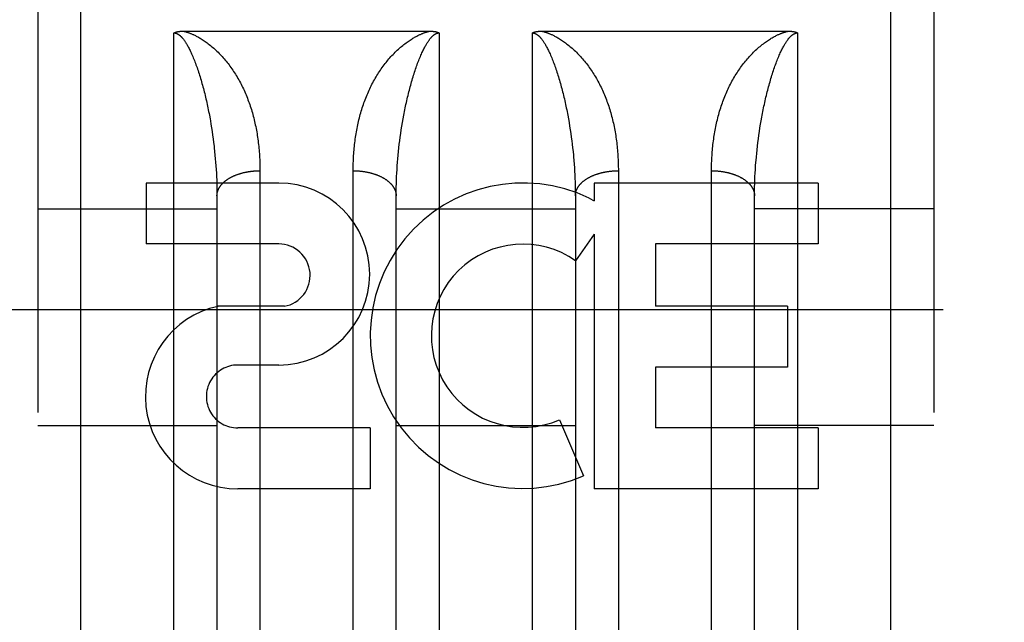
# Model space of a CAD drawing. Header units: inches. Extents: x 0 to 220, y 0 to 142.
# Tile 20 of 76: x 72.472 to 73.158, y 35.623 to 36.044. Entities that reach past the tile are written whole.
import ezdxf

# ---------------------------------------------------------------- set-up
doc = ezdxf.new("R2010")
doc.units = ezdxf.units.IN
doc.header["$LTSCALE"] = 12.090517
doc.header["$MEASUREMENT"] = 0
doc.linetypes.add('HIDDEN', pattern=[0.2, 0.1, -0.1])
doc.layers.add('DEFAULT_2', color=8, linetype='HIDDEN')
doc.layers.add('RIGHT_DOOR_ASSEMBLY', color=7, linetype='CONTINUOUS')

msp = doc.modelspace()

# ---------------------------------------------------------------- linework, layer by layer
at = {"layer": 'DEFAULT_2', "color": 8, "linetype": 'HIDDEN'}
msp.add_line((97.29664, 35.84117), (70.69264, 35.84117), dxfattribs=at)
at = {"layer": 'RIGHT_DOOR_ASSEMBLY', "color": 8, "linetype": 'HIDDEN'}
for p, q in [((72.51414, 35.22367), (72.51414, 37.00867)), ((73.07914, 35.22367), (73.07914, 37.00867)), ((72.48414, 36.97867), (72.48414, 35.25368)), ((73.10914, 36.97867), (73.10914, 35.25367)), ((72.57914, 35.22367), (72.57914, 36.03446)), ((72.58552, 36.03567), (72.75755, 36.03567)), ((72.76414, 36.03446), (72.76414, 35.22367)), ((72.82914, 35.22367), (72.82914, 36.03446)), ((72.83552, 36.03567), (73.00755, 36.03567)), ((73.01414, 36.03446), (73.01414, 35.22367)), ((72.85384, 35.97703), (72.85431, 35.9745)), ((72.60453, 35.97323), (72.60497, 35.97069)), ((72.60497, 35.97069), (72.60538, 35.96815)), ((72.73811, 35.96942), (72.73854, 35.97196)), ((72.73854, 35.97196), (72.73898, 35.9745)), ((72.85431, 35.9745), (72.85475, 35.97196)), ((72.85475, 35.97196), (72.85517, 35.96942)), ((72.98791, 35.96815), (72.98832, 35.97069)), ((72.98832, 35.97069), (72.98876, 35.97323)), ((72.60538, 35.96815), (72.60577, 35.96561)), ((72.60577, 35.96561), (72.60614, 35.96308)), ((72.60614, 35.96308), (72.60648, 35.96054)), ((72.73698, 35.96181), (72.73733, 35.96434)), ((72.73733, 35.96434), (72.73771, 35.96688)), ((72.73771, 35.96688), (72.73811, 35.96942)), ((72.85517, 35.96942), (72.85558, 35.96688)), ((72.85558, 35.96688), (72.85595, 35.96434)), ((72.85595, 35.96434), (72.85631, 35.96181)), ((72.98681, 35.96054), (72.98715, 35.96308)), ((72.98715, 35.96308), (72.98752, 35.96561)), ((72.98752, 35.96561), (72.98791, 35.96815)), ((72.60648, 35.96054), (72.60681, 35.95801)), ((72.73604, 35.95422), (72.73633, 35.95674)), ((72.73633, 35.95674), (72.73664, 35.95927)), ((72.73664, 35.95927), (72.73698, 35.96181)), ((72.85631, 35.96181), (72.85665, 35.95927)), ((72.85665, 35.95927), (72.85696, 35.95674)), ((72.85696, 35.95674), (72.85725, 35.95422)), ((72.98618, 35.95548), (72.98648, 35.95801)), ((72.98648, 35.95801), (72.98681, 35.96054)), ((72.60725, 35.95422), (72.60752, 35.9517)), ((72.60752, 35.9517), (72.60777, 35.94918)), ((72.73551, 35.94918), (72.73576, 35.9517)), ((72.73576, 35.9517), (72.73604, 35.95422)), ((72.85725, 35.95422), (72.85752, 35.9517)), ((72.9854, 35.94792), (72.98564, 35.95044)), ((72.98564, 35.95044), (72.9859, 35.95296)), ((72.9859, 35.95296), (72.98618, 35.95548)), ((72.60777, 35.94918), (72.608, 35.94667)), ((72.608, 35.94667), (72.60821, 35.94417)), ((72.60821, 35.94417), (72.6084, 35.94167)), ((72.73489, 35.94167), (72.73508, 35.94417)), ((72.73508, 35.94417), (72.73529, 35.94667)), ((72.73529, 35.94667), (72.73551, 35.94918)), ((72.85789, 35.94792), (72.85811, 35.94542)), ((72.85811, 35.94542), (72.85831, 35.94292)), ((72.85831, 35.94292), (72.85848, 35.94042)), ((72.98518, 35.94542), (72.9854, 35.94792)), ((72.6084, 35.94167), (72.60856, 35.93918)), ((72.60856, 35.93918), (72.60871, 35.9367)), ((72.60871, 35.9367), (72.60883, 35.93423)), ((72.63914, 35.93965), (72.63914, 35.59443)), ((72.70415, 35.59317), (72.70414, 35.93832)), ((72.73446, 35.93423), (72.73458, 35.9367)), ((72.73458, 35.9367), (72.73473, 35.93918)), ((72.73473, 35.93918), (72.73489, 35.94167)), ((72.85848, 35.94042), (72.85864, 35.93794)), ((72.85864, 35.93794), (72.85877, 35.93546)), ((72.88914, 35.93965), (72.88914, 35.59443)), ((72.95415, 35.59317), (72.95414, 35.93832)), ((72.98446, 35.93423), (72.98458, 35.9367)), ((72.98458, 35.9367), (72.98473, 35.93918)), ((72.98473, 35.93918), (72.98489, 35.94167)), ((72.65221, 35.92967), (72.55979, 35.92967)), ((72.55979, 35.92967), (72.55979, 35.88723)), ((72.60883, 35.93423), (72.60894, 35.93176)), ((72.60894, 35.93176), (72.60902, 35.92931)), ((72.60902, 35.92931), (72.60908, 35.92687)), ((72.73421, 35.92687), (72.73427, 35.92931)), ((72.73427, 35.92931), (72.73435, 35.93176)), ((72.73435, 35.93176), (72.73446, 35.93423)), ((72.85877, 35.93546), (72.85889, 35.93299)), ((72.85889, 35.93299), (72.85898, 35.93054)), ((72.85898, 35.93054), (72.85905, 35.92809)), ((73.02849, 35.92967), (72.87236, 35.92967)), ((72.87236, 35.92967), (72.87236, 35.91739)), ((72.98421, 35.92687), (72.98427, 35.92931)), ((72.98427, 35.92931), (72.98435, 35.93176)), ((72.98435, 35.93176), (72.98446, 35.93423)), ((73.02849, 35.92967), (73.02849, 35.88723)), ((72.60908, 35.92687), (72.60912, 35.92444)), ((72.60912, 35.92444), (72.60914, 35.92202)), ((72.60914, 35.92202), (72.60914, 35.61481)), ((72.73414, 35.61481), (72.73415, 35.92202)), ((72.73415, 35.92202), (72.73417, 35.92444)), ((72.73417, 35.92444), (72.73421, 35.92687)), ((72.85905, 35.92809), (72.8591, 35.92565)), ((72.85914, 35.92202), (72.85914, 35.61481)), ((72.98414, 35.61481), (72.98415, 35.92202)), ((72.98415, 35.92202), (72.98417, 35.92444)), ((72.98417, 35.92444), (72.98421, 35.92687)), ((72.86885, 35.91916), (72.87236, 35.91739)), ((72.48414, 35.91167), (72.60914, 35.91167)), ((72.73414, 35.91167), (72.85914, 35.91167)), ((73.10914, 35.91167), (72.98414, 35.91167)), ((72.87236, 35.89404), (72.85935, 35.87549)), ((72.87236, 35.89404), (72.87236, 35.71645)), ((72.65221, 35.88723), (72.55979, 35.88723)), ((73.02849, 35.88723), (72.91497, 35.88723)), ((72.91497, 35.88723), (72.91497, 35.84376)), ((72.65614, 35.84372), (72.60986, 35.84372)), ((73.00718, 35.84376), (72.91497, 35.84376)), ((73.00718, 35.84376), (73.00718, 35.80132)), ((72.65221, 35.80276), (72.6237, 35.80276)), ((73.00718, 35.80132), (72.91497, 35.80132)), ((72.91497, 35.80132), (72.91497, 35.75889)), ((72.84798, 35.76455), (72.8649, 35.72544)), ((72.48414, 35.76067), (72.60914, 35.76067)), ((72.71609, 35.75889), (72.62366, 35.75889)), ((72.71609, 35.75889), (72.71609, 35.71645)), ((72.73414, 35.76067), (72.85914, 35.76067)), ((73.02849, 35.75889), (72.91497, 35.75889)), ((73.10914, 35.76067), (72.98414, 35.76067)), ((73.02849, 35.75889), (73.02849, 35.71645)), ((72.71609, 35.71645), (72.62366, 35.71645)), ((73.02849, 35.71645), (72.87236, 35.71645))]:
    msp.add_line(p, q, dxfattribs=at)
for points in [[(72.57914, 36.03446), (72.57923, 36.03451), (72.57932, 36.03455), (72.57941, 36.0346), (72.5795, 36.03464), (72.57959, 36.03468), (72.57969, 36.03472), (72.57979, 36.03477), (72.57989, 36.03481), (72.57999, 36.03485), (72.5801, 36.03488), (72.5802, 36.03492), (72.58031, 36.03496), (72.58042, 36.035), (72.58054, 36.03503), (72.58066, 36.03507), (72.58077, 36.0351), (72.5809, 36.03514), (72.58102, 36.03517), (72.58115, 36.0352), (72.58128, 36.03523), (72.58141, 36.03526), (72.58154, 36.03529), (72.58168, 36.03532), (72.58182, 36.03535), (72.58197, 36.03537), (72.58211, 36.0354), (72.58226, 36.03542), (72.58242, 36.03545), (72.58257, 36.03547), (72.58273, 36.03549), (72.58289, 36.03551), (72.58306, 36.03553), (72.58323, 36.03555), (72.5834, 36.03557), (72.58357, 36.03558), (72.58375, 36.0356), (72.58393, 36.03561), (72.58412, 36.03562), (72.58431, 36.03564), (72.5845, 36.03565), (72.5847, 36.03565), (72.5849, 36.03566), (72.5851, 36.03567), (72.58531, 36.03567), (72.58552, 36.03567)], [(72.57914, 36.03446), (72.5792, 36.03446), (72.57925, 36.03446), (72.57931, 36.03446), (72.57936, 36.03446), (72.57942, 36.03446), (72.57947, 36.03445), (72.57953, 36.03445), (72.57958, 36.03444), (72.57964, 36.03444), (72.57969, 36.03443), (72.57975, 36.03442), (72.57981, 36.03442), (72.57987, 36.03441), (72.57993, 36.0344), (72.57999, 36.03439), (72.58005, 36.03438), (72.58011, 36.03436), (72.58017, 36.03435), (72.58023, 36.03434), (72.5803, 36.03432), (72.58037, 36.0343), (72.58043, 36.03428), (72.5805, 36.03427), (72.58058, 36.03424), (72.58065, 36.03422), (72.58072, 36.0342), (72.5808, 36.03417), (72.58088, 36.03414), (72.58096, 36.03411), (72.58104, 36.03408), (72.58113, 36.03404), (72.58121, 36.03401), (72.5813, 36.03396), (72.5814, 36.03392), (72.5815, 36.03387), (72.5816, 36.03382), (72.5817, 36.03377), (72.58181, 36.03371), (72.58191, 36.03365), (72.58203, 36.03358), (72.58214, 36.03351), (72.58225, 36.03344), (72.58237, 36.03336), (72.58249, 36.03327), (72.58262, 36.03319), (72.58274, 36.03309), (72.58287, 36.03299), (72.583, 36.03289), (72.58314, 36.03278), (72.58328, 36.03266), (72.58342, 36.03254), (72.58357, 36.03241), (72.58372, 36.03227), (72.58388, 36.03212), (72.58404, 36.03196), (72.5842, 36.03179), (72.58437, 36.03162), (72.58455, 36.03143), (72.58473, 36.03123), (72.58491, 36.03102), (72.58511, 36.03079), (72.58531, 36.03055), (72.58551, 36.03029), (72.58573, 36.03001), (72.58595, 36.02972), (72.58618, 36.02941), (72.58642, 36.02907), (72.58666, 36.02872), (72.58692, 36.02834), (72.58718, 36.02793), (72.58746, 36.0275), (72.58774, 36.02704), (72.58804, 36.02655), (72.58834, 36.02603), (72.58866, 36.02548), (72.58898, 36.02489), (72.58931, 36.02427), (72.58966, 36.02361), (72.59001, 36.02292), (72.59036, 36.02219), (72.59073, 36.02143), (72.5911, 36.02063), (72.59148, 36.0198), (72.59186, 36.01893), (72.59224, 36.01804), (72.59263, 36.01712), (72.59301, 36.01618), (72.59339, 36.01523), (72.59377, 36.01425), (72.59414, 36.01326)], [(72.58574, 36.03567), (72.58599, 36.03561), (72.58624, 36.03555), (72.5865, 36.03548), (72.58676, 36.03541), (72.58703, 36.03533), (72.58731, 36.03525), (72.5876, 36.03517), (72.58789, 36.03508), (72.58819, 36.03498), (72.58851, 36.03488), (72.58883, 36.03477), (72.58915, 36.03466), (72.5895, 36.03453), (72.58985, 36.0344), (72.59021, 36.03427), (72.59059, 36.03412), (72.59097, 36.03396), (72.59137, 36.0338), (72.59179, 36.03362), (72.59221, 36.03343), (72.59266, 36.03323), (72.59312, 36.03301), (72.5936, 36.03278), (72.59409, 36.03253), (72.59461, 36.03227), (72.59514, 36.03199), (72.59569, 36.03169), (72.59626, 36.03137), (72.59685, 36.03103), (72.59746, 36.03067), (72.59809, 36.03029), (72.59874, 36.02988), (72.59941, 36.02944), (72.6001, 36.02899), (72.60081, 36.0285), (72.60153, 36.02799), (72.60227, 36.02745), (72.60301, 36.02689), (72.60378, 36.0263), (72.60454, 36.02569), (72.60532, 36.02505), (72.60609, 36.0244), (72.60686, 36.02373), (72.60763, 36.02304), (72.60839, 36.02234), (72.60914, 36.02163)], [(72.73414, 36.02163), (72.7349, 36.02234), (72.73566, 36.02304), (72.73643, 36.02373), (72.7372, 36.0244), (72.73797, 36.02505), (72.73874, 36.02569), (72.73951, 36.0263), (72.74028, 36.02689), (72.74102, 36.02745), (72.74176, 36.02799), (72.74248, 36.0285), (72.74319, 36.02899), (72.74388, 36.02944), (72.74455, 36.02988), (72.7452, 36.03029), (72.74583, 36.03067), (72.74644, 36.03103), (72.74703, 36.03137), (72.7476, 36.03169), (72.74815, 36.03199), (72.74868, 36.03227), (72.74919, 36.03253), (72.74969, 36.03278), (72.75017, 36.03301), (72.75063, 36.03323), (72.75107, 36.03343), (72.7515, 36.03362), (72.75192, 36.0338), (72.75232, 36.03396), (72.7527, 36.03412), (72.75308, 36.03427), (72.75344, 36.0344), (72.75379, 36.03453), (72.75413, 36.03466), (72.75446, 36.03477), (72.75478, 36.03488), (72.75509, 36.03498), (72.7554, 36.03508), (72.75569, 36.03517), (72.75598, 36.03525), (72.75625, 36.03533), (72.75653, 36.03541), (72.75679, 36.03548), (72.75705, 36.03555), (72.7573, 36.03561), (72.75755, 36.03567)], [(72.74914, 36.01326), (72.74952, 36.01425), (72.74989, 36.01521), (72.75026, 36.01615), (72.75064, 36.01707), (72.75101, 36.01796), (72.75138, 36.01883), (72.75175, 36.01967), (72.75211, 36.02047), (72.75247, 36.02124), (72.75282, 36.02198), (72.75317, 36.02269), (72.7535, 36.02336), (72.75383, 36.024), (72.75415, 36.0246), (72.75446, 36.02517), (72.75476, 36.02571), (72.75506, 36.02622), (72.75534, 36.0267), (72.75561, 36.02716), (72.75588, 36.02758), (72.75614, 36.02798), (72.75638, 36.02836), (72.75663, 36.02872), (72.75686, 36.02905), (72.75708, 36.02937), (72.7573, 36.02967), (72.75751, 36.02995), (72.75771, 36.03021), (72.75791, 36.03046), (72.7581, 36.03069), (72.75829, 36.03091), (72.75847, 36.03112), (72.75864, 36.03131), (72.75881, 36.0315), (72.75897, 36.03168), (72.75913, 36.03184), (72.75929, 36.032), (72.75944, 36.03214), (72.75959, 36.03228), (72.75973, 36.03241), (72.75987, 36.03254), (72.76, 36.03266), (72.76014, 36.03277), (72.76027, 36.03288), (72.76039, 36.03298), (72.76052, 36.03307), (72.76064, 36.03316), (72.76076, 36.03325), (72.76087, 36.03333), (72.76099, 36.03341), (72.7611, 36.03348), (72.76121, 36.03355), (72.76131, 36.03361), (72.76142, 36.03367), (72.76152, 36.03373), (72.76162, 36.03378), (72.76171, 36.03383), (72.76181, 36.03388), (72.7619, 36.03392), (72.76198, 36.03396), (72.76207, 36.034), (72.76215, 36.03404), (72.76224, 36.03407), (72.76232, 36.03411), (72.76239, 36.03413), (72.76247, 36.03416), (72.76254, 36.03419), (72.76261, 36.03421), (72.76268, 36.03423), (72.76275, 36.03426), (72.76282, 36.03428), (72.76289, 36.03429), (72.76295, 36.03431), (72.76301, 36.03433), (72.76308, 36.03434), (72.76314, 36.03435), (72.7632, 36.03437), (72.76326, 36.03438), (72.76332, 36.03439), (72.76338, 36.0344), (72.76343, 36.03441), (72.76349, 36.03442), (72.76355, 36.03442), (72.7636, 36.03443), (72.76366, 36.03444), (72.76371, 36.03444), (72.76377, 36.03445), (72.76382, 36.03445), (72.76388, 36.03446), (72.76393, 36.03446), (72.76398, 36.03446), (72.76404, 36.03446), (72.76409, 36.03446), (72.76414, 36.03446)], [(72.75755, 36.03567), (72.75777, 36.03567), (72.75798, 36.03567), (72.75819, 36.03567), (72.75839, 36.03566), (72.75859, 36.03565), (72.75879, 36.03565), (72.75898, 36.03564), (72.75917, 36.03562), (72.75935, 36.03561), (72.75954, 36.0356), (72.75971, 36.03558), (72.75989, 36.03557), (72.76006, 36.03555), (72.76023, 36.03553), (72.76039, 36.03551), (72.76055, 36.03549), (72.76071, 36.03547), (72.76087, 36.03545), (72.76102, 36.03542), (72.76117, 36.0354), (72.76132, 36.03537), (72.76146, 36.03535), (72.7616, 36.03532), (72.76174, 36.03529), (72.76187, 36.03526), (72.76201, 36.03523), (72.76214, 36.0352), (72.76226, 36.03517), (72.76239, 36.03514), (72.76251, 36.0351), (72.76263, 36.03507), (72.76274, 36.03503), (72.76286, 36.035), (72.76297, 36.03496), (72.76308, 36.03493), (72.76319, 36.03489), (72.76329, 36.03485), (72.7634, 36.03481), (72.7635, 36.03477), (72.7636, 36.03473), (72.76369, 36.03468), (72.76379, 36.03464), (72.76388, 36.0346), (72.76397, 36.03455), (72.76406, 36.03451), (72.76414, 36.03446)], [(72.82914, 36.03446), (72.82923, 36.03451), (72.82932, 36.03455), (72.82941, 36.0346), (72.8295, 36.03464), (72.8296, 36.03469), (72.8297, 36.03473), (72.82979, 36.03477), (72.82989, 36.03481), (72.83, 36.03485), (72.8301, 36.03489), (72.83021, 36.03493), (72.83032, 36.03496), (72.83043, 36.035), (72.83055, 36.03503), (72.83066, 36.03507), (72.83078, 36.0351), (72.8309, 36.03514), (72.83103, 36.03517), (72.83115, 36.0352), (72.83128, 36.03523), (72.83142, 36.03526), (72.83155, 36.03529), (72.83169, 36.03532), (72.83183, 36.03535), (72.83197, 36.03537), (72.83212, 36.0354), (72.83227, 36.03542), (72.83242, 36.03545), (72.83258, 36.03547), (72.83273, 36.03549), (72.8329, 36.03551), (72.83306, 36.03553), (72.83323, 36.03555), (72.8334, 36.03557), (72.83358, 36.03558), (72.83375, 36.0356), (72.83394, 36.03561), (72.83412, 36.03562), (72.83431, 36.03564), (72.8345, 36.03565), (72.8347, 36.03565), (72.8349, 36.03566), (72.8351, 36.03567), (72.83531, 36.03567), (72.83552, 36.03567)], [(72.82914, 36.03446), (72.8292, 36.03446), (72.82925, 36.03446), (72.82931, 36.03446), (72.82936, 36.03446), (72.82942, 36.03446), (72.82947, 36.03445), (72.82953, 36.03445), (72.82958, 36.03444), (72.82964, 36.03444), (72.82969, 36.03443), (72.82975, 36.03442), (72.82981, 36.03442), (72.82987, 36.03441), (72.82993, 36.0344), (72.82999, 36.03439), (72.83005, 36.03438), (72.83011, 36.03436), (72.83017, 36.03435), (72.83023, 36.03434), (72.8303, 36.03432), (72.83037, 36.0343), (72.83043, 36.03428), (72.8305, 36.03427), (72.83058, 36.03424), (72.83065, 36.03422), (72.83072, 36.0342), (72.8308, 36.03417), (72.83088, 36.03414), (72.83096, 36.03411), (72.83104, 36.03408), (72.83113, 36.03404), (72.83121, 36.03401), (72.8313, 36.03396), (72.8314, 36.03392), (72.8315, 36.03387), (72.8316, 36.03382), (72.8317, 36.03377), (72.83181, 36.03371), (72.83191, 36.03365), (72.83203, 36.03358), (72.83214, 36.03351), (72.83225, 36.03344), (72.83237, 36.03336), (72.83249, 36.03327), (72.83262, 36.03319), (72.83274, 36.03309), (72.83287, 36.03299), (72.833, 36.03289), (72.83314, 36.03278), (72.83328, 36.03266), (72.83342, 36.03254), (72.83357, 36.03241), (72.83372, 36.03227), (72.83388, 36.03212), (72.83404, 36.03196), (72.8342, 36.03179), (72.83437, 36.03162), (72.83455, 36.03143), (72.83473, 36.03123), (72.83491, 36.03102), (72.83511, 36.03079), (72.83531, 36.03055), (72.83551, 36.03029), (72.83573, 36.03001), (72.83595, 36.02972), (72.83618, 36.02941), (72.83642, 36.02907), (72.83666, 36.02872), (72.83692, 36.02834), (72.83718, 36.02793), (72.83746, 36.0275), (72.83774, 36.02704), (72.83804, 36.02655), (72.83834, 36.02603), (72.83866, 36.02548), (72.83898, 36.02489), (72.83931, 36.02427), (72.83966, 36.02361), (72.84001, 36.02292), (72.84036, 36.02219), (72.84073, 36.02143), (72.8411, 36.02063), (72.84148, 36.0198), (72.84186, 36.01893), (72.84224, 36.01804), (72.84263, 36.01712), (72.84301, 36.01618), (72.84339, 36.01523), (72.84377, 36.01425), (72.84414, 36.01326)], [(72.83574, 36.03567), (72.83599, 36.03561), (72.83624, 36.03555), (72.8365, 36.03548), (72.83676, 36.03541), (72.83703, 36.03533), (72.83731, 36.03525), (72.8376, 36.03517), (72.83789, 36.03508), (72.83819, 36.03498), (72.83851, 36.03488), (72.83883, 36.03477), (72.83915, 36.03466), (72.8395, 36.03453), (72.83985, 36.0344), (72.84021, 36.03427), (72.84059, 36.03412), (72.84097, 36.03396), (72.84137, 36.0338), (72.84179, 36.03362), (72.84221, 36.03343), (72.84266, 36.03323), (72.84312, 36.03301), (72.8436, 36.03278), (72.84409, 36.03253), (72.84461, 36.03227), (72.84514, 36.03199), (72.84569, 36.03169), (72.84626, 36.03137), (72.84685, 36.03103), (72.84746, 36.03067), (72.84809, 36.03029), (72.84874, 36.02988), (72.84941, 36.02944), (72.8501, 36.02899), (72.85081, 36.0285), (72.85153, 36.02799), (72.85227, 36.02745), (72.85301, 36.02689), (72.85378, 36.0263), (72.85454, 36.02569), (72.85532, 36.02505), (72.85609, 36.0244), (72.85686, 36.02373), (72.85763, 36.02304), (72.85839, 36.02234), (72.85914, 36.02163)], [(72.98414, 36.02163), (72.9849, 36.02234), (72.98566, 36.02304), (72.98643, 36.02373), (72.9872, 36.0244), (72.98797, 36.02505), (72.98874, 36.02569), (72.98951, 36.0263), (72.99028, 36.02689), (72.99102, 36.02745), (72.99176, 36.02799), (72.99248, 36.0285), (72.99319, 36.02899), (72.99388, 36.02944), (72.99455, 36.02988), (72.9952, 36.03029), (72.99583, 36.03067), (72.99644, 36.03103), (72.99703, 36.03137), (72.9976, 36.03169), (72.99815, 36.03199), (72.99868, 36.03227), (72.99919, 36.03253), (72.99969, 36.03278), (73.00017, 36.03301), (73.00063, 36.03323), (73.00107, 36.03343), (73.0015, 36.03362), (73.00192, 36.0338), (73.00232, 36.03396), (73.0027, 36.03412), (73.00308, 36.03427), (73.00344, 36.0344), (73.00379, 36.03453), (73.00413, 36.03466), (73.00446, 36.03477), (73.00478, 36.03488), (73.00509, 36.03498), (73.0054, 36.03508), (73.00569, 36.03517), (73.00598, 36.03525), (73.00625, 36.03533), (73.00653, 36.03541), (73.00679, 36.03548), (73.00705, 36.03555), (73.0073, 36.03561), (73.00755, 36.03567)], [(72.99914, 36.01326), (72.99952, 36.01425), (72.99989, 36.01521), (73.00026, 36.01615), (73.00064, 36.01707), (73.00101, 36.01796), (73.00138, 36.01883), (73.00175, 36.01967), (73.00211, 36.02047), (73.00247, 36.02124), (73.00282, 36.02198), (73.00317, 36.02269), (73.0035, 36.02336), (73.00383, 36.024), (73.00415, 36.0246), (73.00446, 36.02517), (73.00476, 36.02571), (73.00506, 36.02622), (73.00534, 36.0267), (73.00561, 36.02716), (73.00588, 36.02758), (73.00614, 36.02798), (73.00638, 36.02836), (73.00663, 36.02872), (73.00686, 36.02905), (73.00708, 36.02937), (73.0073, 36.02967), (73.00751, 36.02995), (73.00771, 36.03021), (73.00791, 36.03046), (73.0081, 36.03069), (73.00829, 36.03091), (73.00847, 36.03112), (73.00864, 36.03131), (73.00881, 36.0315), (73.00897, 36.03168), (73.00913, 36.03184), (73.00929, 36.032), (73.00944, 36.03214), (73.00959, 36.03228), (73.00973, 36.03241), (73.00987, 36.03254), (73.01, 36.03266), (73.01014, 36.03277), (73.01027, 36.03288), (73.01039, 36.03298), (73.01052, 36.03307), (73.01064, 36.03316), (73.01076, 36.03325), (73.01087, 36.03333), (73.01099, 36.03341), (73.0111, 36.03348), (73.01121, 36.03355), (73.01131, 36.03361), (73.01142, 36.03367), (73.01152, 36.03373), (73.01162, 36.03378), (73.01171, 36.03383), (73.01181, 36.03388), (73.0119, 36.03392), (73.01198, 36.03396), (73.01207, 36.034), (73.01215, 36.03404), (73.01224, 36.03407), (73.01232, 36.03411), (73.01239, 36.03413), (73.01247, 36.03416), (73.01254, 36.03419), (73.01261, 36.03421), (73.01268, 36.03423), (73.01275, 36.03426), (73.01282, 36.03428), (73.01289, 36.03429), (73.01295, 36.03431), (73.01301, 36.03433), (73.01308, 36.03434), (73.01314, 36.03435), (73.0132, 36.03437), (73.01326, 36.03438), (73.01332, 36.03439), (73.01338, 36.0344), (73.01343, 36.03441), (73.01349, 36.03442), (73.01355, 36.03442), (73.0136, 36.03443), (73.01366, 36.03444), (73.01371, 36.03444), (73.01377, 36.03445), (73.01382, 36.03445), (73.01388, 36.03446), (73.01393, 36.03446), (73.01398, 36.03446), (73.01404, 36.03446), (73.01409, 36.03446), (73.01414, 36.03446)], [(73.00755, 36.03567), (73.00777, 36.03567), (73.00798, 36.03567), (73.00819, 36.03567), (73.00839, 36.03566), (73.00859, 36.03565), (73.00879, 36.03565), (73.00898, 36.03564), (73.00917, 36.03562), (73.00936, 36.03561), (73.00954, 36.0356), (73.00972, 36.03558), (73.00989, 36.03557), (73.01006, 36.03555), (73.01023, 36.03553), (73.0104, 36.03551), (73.01056, 36.03549), (73.01072, 36.03547), (73.01087, 36.03545), (73.01103, 36.03542), (73.01117, 36.0354), (73.01132, 36.03537), (73.01147, 36.03535), (73.01161, 36.03532), (73.01174, 36.03529), (73.01188, 36.03526), (73.01201, 36.03523), (73.01214, 36.0352), (73.01227, 36.03517), (73.01239, 36.03514), (73.01251, 36.0351), (73.01263, 36.03507), (73.01275, 36.03503), (73.01287, 36.035), (73.01298, 36.03496), (73.01309, 36.03492), (73.0132, 36.03488), (73.0133, 36.03485), (73.0134, 36.03481), (73.0135, 36.03477), (73.0136, 36.03472), (73.0137, 36.03468), (73.01379, 36.03464), (73.01388, 36.0346), (73.01397, 36.03455), (73.01406, 36.03451), (73.01414, 36.03446)], [(72.60914, 36.02163), (72.60988, 36.02091), (72.61061, 36.02018), (72.61133, 36.01944), (72.61205, 36.01868), (72.61276, 36.01792), (72.61346, 36.01713), (72.61416, 36.01634), (72.61485, 36.01553), (72.61553, 36.0147), (72.61621, 36.01387), (72.61688, 36.01302), (72.61754, 36.01215), (72.6182, 36.01127), (72.61885, 36.01038), (72.61949, 36.00947), (72.62013, 36.00855), (72.62076, 36.00761), (72.62138, 36.00666), (72.622, 36.00569), (72.6226, 36.00471), (72.6232, 36.00372), (72.62378, 36.00272), (72.62435, 36.00171), (72.62492, 36.00069), (72.62547, 35.99966), (72.62601, 35.99863), (72.62654, 35.99758), (72.62705, 35.99653), (72.62756, 35.99547), (72.62805, 35.9944), (72.62854, 35.99333), (72.62901, 35.99224), (72.62947, 35.99115), (72.62992, 35.99005), (72.63036, 35.98895), (72.63079, 35.98783), (72.63121, 35.98671), (72.63161, 35.98558), (72.63201, 35.98445), (72.63239, 35.9833), (72.63276, 35.98215), (72.63313, 35.981), (72.63348, 35.97984), (72.63382, 35.97867), (72.63415, 35.97749), (72.63447, 35.97631), (72.63478, 35.97512), (72.63507, 35.97392), (72.63536, 35.97272), (72.63564, 35.97151), (72.6359, 35.9703), (72.63616, 35.96908), (72.6364, 35.96786), (72.63664, 35.96663), (72.63686, 35.96539), (72.63707, 35.96415), (72.63728, 35.9629), (72.63747, 35.96165), (72.63765, 35.96039), (72.63782, 35.95913), (72.63798, 35.95786), (72.63813, 35.95659), (72.63827, 35.95531), (72.6384, 35.95403), (72.63852, 35.95274), (72.63863, 35.95145), (72.63873, 35.95015), (72.63881, 35.94885), (72.63889, 35.94755), (72.63896, 35.94624), (72.63902, 35.94493), (72.63906, 35.94361), (72.6391, 35.9423), (72.63912, 35.94097), (72.63914, 35.93965)], [(72.70414, 35.93832), (72.70415, 35.93965), (72.70417, 35.94097), (72.70419, 35.9423), (72.70423, 35.94361), (72.70427, 35.94493), (72.70433, 35.94624), (72.7044, 35.94755), (72.70447, 35.94885), (72.70456, 35.95015), (72.70466, 35.95145), (72.70477, 35.95274), (72.70489, 35.95403), (72.70502, 35.95531), (72.70516, 35.95659), (72.70531, 35.95786), (72.70547, 35.95913), (72.70564, 35.96039), (72.70582, 35.96165), (72.70601, 35.9629), (72.70621, 35.96415), (72.70643, 35.96539), (72.70665, 35.96663), (72.70688, 35.96786), (72.70713, 35.96908), (72.70738, 35.9703), (72.70765, 35.97151), (72.70793, 35.97272), (72.70821, 35.97392), (72.70851, 35.97512), (72.70882, 35.97631), (72.70914, 35.97749), (72.70947, 35.97867), (72.70981, 35.97984), (72.71016, 35.981), (72.71053, 35.98215), (72.7109, 35.9833), (72.71128, 35.98445), (72.71168, 35.98558), (72.71208, 35.98671), (72.7125, 35.98783), (72.71293, 35.98895), (72.71337, 35.99005), (72.71382, 35.99115), (72.71428, 35.99224), (72.71475, 35.99333), (72.71524, 35.9944), (72.71573, 35.99547), (72.71624, 35.99653), (72.71675, 35.99758), (72.71728, 35.99863), (72.71782, 35.99966), (72.71837, 36.00069), (72.71893, 36.00171), (72.71951, 36.00272), (72.72009, 36.00372), (72.72069, 36.00471), (72.72129, 36.00569), (72.72191, 36.00666), (72.72253, 36.00761), (72.72316, 36.00855), (72.72379, 36.00947), (72.72444, 36.01038), (72.72509, 36.01127), (72.72575, 36.01215), (72.72641, 36.01302), (72.72708, 36.01387), (72.72776, 36.0147), (72.72844, 36.01553), (72.72913, 36.01634), (72.72983, 36.01713), (72.73053, 36.01792), (72.73124, 36.01868), (72.73196, 36.01944), (72.73268, 36.02018), (72.73341, 36.02091), (72.73414, 36.02163)], [(72.85914, 36.02163), (72.85988, 36.02091), (72.86061, 36.02018), (72.86133, 36.01944), (72.86205, 36.01868), (72.86276, 36.01792), (72.86346, 36.01713), (72.86416, 36.01634), (72.86485, 36.01553), (72.86553, 36.0147), (72.86621, 36.01387), (72.86688, 36.01302), (72.86754, 36.01215), (72.8682, 36.01127), (72.86885, 36.01038), (72.86949, 36.00947), (72.87013, 36.00855), (72.87076, 36.00761), (72.87138, 36.00666), (72.872, 36.00569), (72.8726, 36.00471), (72.8732, 36.00372), (72.87378, 36.00272), (72.87435, 36.00171), (72.87492, 36.00069), (72.87547, 35.99966), (72.87601, 35.99863), (72.87654, 35.99758), (72.87705, 35.99653), (72.87756, 35.99547), (72.87805, 35.9944), (72.87854, 35.99333), (72.87901, 35.99224), (72.87947, 35.99115), (72.87992, 35.99005), (72.88036, 35.98895), (72.88079, 35.98783), (72.88121, 35.98671), (72.88161, 35.98558), (72.88201, 35.98445), (72.88239, 35.9833), (72.88276, 35.98215), (72.88313, 35.981), (72.88348, 35.97984), (72.88382, 35.97867), (72.88415, 35.97749), (72.88447, 35.97631), (72.88478, 35.97512), (72.88507, 35.97392), (72.88536, 35.97272), (72.88564, 35.97151), (72.8859, 35.9703), (72.88616, 35.96908), (72.8864, 35.96786), (72.88664, 35.96663), (72.88686, 35.96539), (72.88707, 35.96415), (72.88728, 35.9629), (72.88747, 35.96165), (72.88765, 35.96039), (72.88782, 35.95913), (72.88798, 35.95786), (72.88813, 35.95659), (72.88827, 35.95531), (72.8884, 35.95403), (72.88852, 35.95274), (72.88863, 35.95145), (72.88873, 35.95015), (72.88881, 35.94885), (72.88889, 35.94755), (72.88896, 35.94624), (72.88902, 35.94493), (72.88906, 35.94361), (72.8891, 35.9423), (72.88912, 35.94097), (72.88914, 35.93965)], [(72.95414, 35.93832), (72.95415, 35.93965), (72.95417, 35.94097), (72.95419, 35.9423), (72.95423, 35.94361), (72.95427, 35.94493), (72.95433, 35.94624), (72.9544, 35.94755), (72.95447, 35.94885), (72.95456, 35.95015), (72.95466, 35.95145), (72.95477, 35.95274), (72.95489, 35.95403), (72.95502, 35.95531), (72.95516, 35.95659), (72.95531, 35.95786), (72.95547, 35.95913), (72.95564, 35.96039), (72.95582, 35.96165), (72.95601, 35.9629), (72.95621, 35.96415), (72.95643, 35.96539), (72.95665, 35.96663), (72.95688, 35.96786), (72.95713, 35.96908), (72.95738, 35.9703), (72.95765, 35.97151), (72.95793, 35.97272), (72.95821, 35.97392), (72.95851, 35.97512), (72.95882, 35.97631), (72.95914, 35.97749), (72.95947, 35.97867), (72.95981, 35.97984), (72.96016, 35.981), (72.96053, 35.98215), (72.9609, 35.9833), (72.96128, 35.98445), (72.96168, 35.98558), (72.96208, 35.98671), (72.9625, 35.98783), (72.96293, 35.98895), (72.96337, 35.99005), (72.96382, 35.99115), (72.96428, 35.99224), (72.96475, 35.99333), (72.96524, 35.9944), (72.96573, 35.99547), (72.96624, 35.99653), (72.96675, 35.99758), (72.96728, 35.99863), (72.96782, 35.99966), (72.96837, 36.00069), (72.96893, 36.00171), (72.96951, 36.00272), (72.97009, 36.00372), (72.97069, 36.00471), (72.97129, 36.00569), (72.97191, 36.00666), (72.97253, 36.00761), (72.97316, 36.00855), (72.97379, 36.00947), (72.97444, 36.01038), (72.97509, 36.01127), (72.97575, 36.01215), (72.97641, 36.01302), (72.97708, 36.01387), (72.97776, 36.0147), (72.97844, 36.01553), (72.97913, 36.01634), (72.97983, 36.01713), (72.98053, 36.01792), (72.98124, 36.01868), (72.98196, 36.01944), (72.98268, 36.02018), (72.98341, 36.02091), (72.98414, 36.02163)], [(72.59414, 36.01326), (72.59451, 36.01227), (72.59488, 36.01126), (72.59524, 36.01024), (72.5956, 36.0092), (72.59595, 36.00815), (72.5963, 36.00709), (72.59665, 36.00601), (72.597, 36.00492), (72.59734, 36.00382), (72.59768, 36.0027), (72.59801, 36.00157), (72.59834, 36.00043), (72.59867, 35.99927), (72.599, 35.99811), (72.59932, 35.99693), (72.59964, 35.99573), (72.59995, 35.99453), (72.60026, 35.99331), (72.60057, 35.99209), (72.60087, 35.99085), (72.60117, 35.98961), (72.60146, 35.98837), (72.60175, 35.98712), (72.60203, 35.98586), (72.60231, 35.98461), (72.60258, 35.98335), (72.60284, 35.98209), (72.6031, 35.98083), (72.60335, 35.97956), (72.6036, 35.9783), (72.60384, 35.97703)], [(72.73898, 35.9745), (72.73945, 35.97703), (72.73969, 35.9783), (72.73994, 35.97956), (72.74019, 35.98083), (72.74045, 35.98209), (72.74071, 35.98335), (72.74098, 35.98461), (72.74126, 35.98586), (72.74154, 35.98712), (72.74183, 35.98837), (72.74212, 35.98961), (72.74242, 35.99085), (72.74272, 35.99209), (72.74303, 35.99331), (72.74334, 35.99453), (72.74365, 35.99573), (72.74397, 35.99693), (72.74429, 35.99811), (72.74462, 35.99927), (72.74495, 36.00043), (72.74528, 36.00157), (72.74561, 36.0027), (72.74595, 36.00382), (72.74629, 36.00492), (72.74664, 36.00601), (72.74699, 36.00709), (72.74734, 36.00815), (72.74769, 36.0092), (72.74805, 36.01024), (72.74841, 36.01126), (72.74878, 36.01227), (72.74914, 36.01326)], [(72.84414, 36.01326), (72.84451, 36.01227), (72.84488, 36.01126), (72.84524, 36.01024), (72.8456, 36.0092), (72.84595, 36.00815), (72.8463, 36.00709), (72.84665, 36.00601), (72.847, 36.00492), (72.84734, 36.00382), (72.84768, 36.0027), (72.84801, 36.00157), (72.84834, 36.00043), (72.84867, 35.99927), (72.849, 35.99811), (72.84932, 35.99693), (72.84964, 35.99573), (72.84995, 35.99453), (72.85026, 35.99331), (72.85057, 35.99209), (72.85087, 35.99085), (72.85117, 35.98961), (72.85146, 35.98837), (72.85175, 35.98712), (72.85203, 35.98586), (72.85231, 35.98461), (72.85258, 35.98335), (72.85284, 35.98209), (72.8531, 35.98083), (72.85335, 35.97956), (72.8536, 35.9783), (72.85384, 35.97703)], [(72.98876, 35.97323), (72.98921, 35.97577), (72.98945, 35.97703), (72.98969, 35.9783), (72.98994, 35.97956), (72.99019, 35.98083), (72.99045, 35.98209), (72.99071, 35.98335), (72.99098, 35.98461), (72.99126, 35.98586), (72.99154, 35.98712), (72.99183, 35.98837), (72.99212, 35.98961), (72.99242, 35.99085), (72.99272, 35.99209), (72.99303, 35.99331), (72.99334, 35.99453), (72.99365, 35.99573), (72.99397, 35.99693), (72.99429, 35.99811), (72.99462, 35.99927), (72.99495, 36.00043), (72.99528, 36.00157), (72.99561, 36.0027), (72.99595, 36.00382), (72.99629, 36.00492), (72.99664, 36.00601), (72.99699, 36.00709), (72.99734, 36.00815), (72.99769, 36.0092), (72.99805, 36.01024), (72.99841, 36.01126), (72.99878, 36.01227), (72.99914, 36.01326)], [(72.60384, 35.97703), (72.60431, 35.9745), (72.60453, 35.97323)], [(72.60681, 35.95801), (72.60711, 35.95548), (72.60725, 35.95422)], [(72.85752, 35.9517), (72.85777, 35.94918), (72.85789, 35.94792)], [(72.98489, 35.94167), (72.98508, 35.94417), (72.98518, 35.94542)], [(72.60914, 35.92081), (72.60915, 35.92106), (72.60916, 35.9213), (72.60917, 35.92155), (72.60919, 35.92179), (72.60922, 35.92204), (72.60925, 35.92228), (72.60929, 35.92253), (72.60933, 35.92277), (72.60938, 35.92301), (72.60944, 35.92326), (72.6095, 35.9235), (72.60957, 35.92374), (72.60964, 35.92399), (72.60972, 35.92423), (72.60981, 35.92447), (72.6099, 35.92471), (72.60999, 35.92495), (72.6101, 35.92518), (72.6102, 35.92542), (72.61032, 35.92566), (72.61044, 35.92589), (72.61056, 35.92613), (72.61069, 35.92636), (72.61083, 35.92659), (72.61097, 35.92682), (72.61112, 35.92705), (72.61127, 35.92728), (72.61143, 35.92751), (72.61159, 35.92774), (72.61176, 35.92796), (72.61194, 35.92819), (72.61212, 35.92841), (72.6123, 35.92863), (72.61249, 35.92885), (72.61269, 35.92906), (72.61289, 35.92928), (72.61309, 35.92949), (72.61331, 35.92971), (72.61352, 35.92992), (72.61374, 35.93013), (72.61397, 35.93033), (72.6142, 35.93054), (72.61444, 35.93074), (72.61468, 35.93094), (72.61492, 35.93114), (72.61517, 35.93134), (72.61543, 35.93153), (72.61569, 35.93173), (72.61595, 35.93192), (72.61622, 35.93211), (72.6165, 35.93229), (72.61678, 35.93248), (72.61706, 35.93266), (72.61734, 35.93284), (72.61764, 35.93302), (72.61793, 35.93319), (72.61823, 35.93336), (72.61853, 35.93353), (72.61884, 35.9337), (72.61915, 35.93387), (72.61947, 35.93403), (72.61979, 35.93419), (72.62011, 35.93435), (72.62044, 35.9345), (72.62077, 35.93465), (72.62111, 35.9348), (72.62144, 35.93495), (72.62178, 35.93509), (72.62213, 35.93523), (72.62248, 35.93537), (72.62283, 35.9355), (72.62318, 35.93564), (72.62354, 35.93577), (72.6239, 35.93589), (72.62427, 35.93602), (72.62463, 35.93614), (72.625, 35.93625), (72.62538, 35.93637), (72.62575, 35.93648), (72.62613, 35.93659), (72.62651, 35.93669), (72.62689, 35.93679), (72.62728, 35.93689), (72.62766, 35.93699), (72.62805, 35.93708), (72.62845, 35.93717), (72.62884, 35.93726), (72.62924, 35.93734), (72.62963, 35.93742), (72.63003, 35.93749), (72.63044, 35.93757), (72.63084, 35.93764), (72.63124, 35.9377), (72.63165, 35.93777), (72.63206, 35.93783), (72.63247, 35.93788), (72.63288, 35.93793), (72.63329, 35.93798), (72.63371, 35.93803), (72.63412, 35.93807), (72.63453, 35.93811), (72.63495, 35.93815), (72.63537, 35.93818), (72.63579, 35.93821), (72.6362, 35.93824), (72.63662, 35.93826), (72.63704, 35.93828), (72.63746, 35.93829), (72.63788, 35.93831), (72.6383, 35.93831), (72.63872, 35.93832), (72.63914, 35.93832)], [(72.70414, 35.93832), (72.70457, 35.93832), (72.70499, 35.93831), (72.70541, 35.93831), (72.70583, 35.93829), (72.70625, 35.93828), (72.70667, 35.93826), (72.70709, 35.93824), (72.7075, 35.93821), (72.70792, 35.93818), (72.70834, 35.93815), (72.70875, 35.93811), (72.70917, 35.93807), (72.70958, 35.93803), (72.71, 35.93798), (72.71041, 35.93793), (72.71082, 35.93788), (72.71123, 35.93783), (72.71164, 35.93777), (72.71204, 35.9377), (72.71245, 35.93764), (72.71285, 35.93757), (72.71325, 35.93749), (72.71365, 35.93742), (72.71405, 35.93734), (72.71445, 35.93726), (72.71484, 35.93717), (72.71524, 35.93708), (72.71563, 35.93699), (72.71601, 35.93689), (72.7164, 35.93679), (72.71678, 35.93669), (72.71716, 35.93659), (72.71754, 35.93648), (72.71791, 35.93637), (72.71829, 35.93625), (72.71866, 35.93614), (72.71902, 35.93602), (72.71939, 35.93589), (72.71975, 35.93577), (72.72011, 35.93564), (72.72046, 35.9355), (72.72081, 35.93537), (72.72116, 35.93523), (72.7215, 35.93509), (72.72185, 35.93495), (72.72218, 35.9348), (72.72252, 35.93465), (72.72285, 35.9345), (72.72318, 35.93435), (72.7235, 35.93419), (72.72382, 35.93403), (72.72413, 35.93387), (72.72445, 35.9337), (72.72475, 35.93353), (72.72506, 35.93336), (72.72536, 35.93319), (72.72565, 35.93302), (72.72594, 35.93284), (72.72623, 35.93266), (72.72651, 35.93248), (72.72679, 35.93229), (72.72707, 35.93211), (72.72733, 35.93192), (72.7276, 35.93173), (72.72786, 35.93153), (72.72811, 35.93134), (72.72837, 35.93114), (72.72861, 35.93094), (72.72885, 35.93074), (72.72909, 35.93054), (72.72932, 35.93033), (72.72955, 35.93013), (72.72977, 35.92992), (72.72998, 35.92971), (72.7302, 35.92949), (72.7304, 35.92928), (72.7306, 35.92906), (72.7308, 35.92885), (72.73099, 35.92863), (72.73117, 35.92841), (72.73135, 35.92819), (72.73153, 35.92796), (72.7317, 35.92774), (72.73186, 35.92751), (72.73202, 35.92728), (72.73217, 35.92705), (72.73232, 35.92682), (72.73246, 35.92659), (72.7326, 35.92636), (72.73273, 35.92613), (72.73285, 35.92589), (72.73297, 35.92566), (72.73309, 35.92542), (72.73319, 35.92518), (72.7333, 35.92495), (72.73339, 35.92471), (72.73348, 35.92447), (72.73357, 35.92423), (72.73365, 35.92399), (72.73372, 35.92374), (72.73379, 35.9235), (72.73385, 35.92326), (72.73391, 35.92301), (72.73396, 35.92277), (72.734, 35.92253), (72.73404, 35.92228), (72.73407, 35.92204), (72.7341, 35.92179), (72.73412, 35.92155), (72.73413, 35.9213), (72.73414, 35.92106), (72.73414, 35.92081)], [(72.85914, 35.92081), (72.85915, 35.92106), (72.85916, 35.9213), (72.85917, 35.92155), (72.85919, 35.92179), (72.85922, 35.92204), (72.85925, 35.92228), (72.85929, 35.92253), (72.85933, 35.92277), (72.85938, 35.92301), (72.85944, 35.92326), (72.8595, 35.9235), (72.85957, 35.92374), (72.85964, 35.92399), (72.85972, 35.92423), (72.85981, 35.92447), (72.8599, 35.92471), (72.85999, 35.92495), (72.8601, 35.92518), (72.8602, 35.92542), (72.86032, 35.92566), (72.86044, 35.92589), (72.86056, 35.92613), (72.86069, 35.92636), (72.86083, 35.92659), (72.86097, 35.92682), (72.86112, 35.92705), (72.86127, 35.92728), (72.86143, 35.92751), (72.86159, 35.92774), (72.86176, 35.92796), (72.86194, 35.92819), (72.86212, 35.92841), (72.8623, 35.92863), (72.86249, 35.92885), (72.86269, 35.92906), (72.86289, 35.92928), (72.86309, 35.92949), (72.86331, 35.92971), (72.86352, 35.92992), (72.86374, 35.93013), (72.86397, 35.93033), (72.8642, 35.93054), (72.86444, 35.93074), (72.86468, 35.93094), (72.86492, 35.93114), (72.86517, 35.93134), (72.86543, 35.93153), (72.86569, 35.93173), (72.86595, 35.93192), (72.86622, 35.93211), (72.8665, 35.93229), (72.86678, 35.93248), (72.86706, 35.93266), (72.86734, 35.93284), (72.86764, 35.93302), (72.86793, 35.93319), (72.86823, 35.93336), (72.86853, 35.93353), (72.86884, 35.9337), (72.86915, 35.93387), (72.86947, 35.93403), (72.86979, 35.93419), (72.87011, 35.93435), (72.87044, 35.9345), (72.87077, 35.93465), (72.87111, 35.9348), (72.87144, 35.93495), (72.87178, 35.93509), (72.87213, 35.93523), (72.87248, 35.93537), (72.87283, 35.9355), (72.87318, 35.93564), (72.87354, 35.93577), (72.8739, 35.93589), (72.87427, 35.93602), (72.87463, 35.93614), (72.875, 35.93625), (72.87538, 35.93637), (72.87575, 35.93648), (72.87613, 35.93659), (72.87651, 35.93669), (72.87689, 35.93679), (72.87728, 35.93689), (72.87766, 35.93699), (72.87805, 35.93708), (72.87845, 35.93717), (72.87884, 35.93726), (72.87924, 35.93734), (72.87963, 35.93742), (72.88003, 35.93749), (72.88044, 35.93757), (72.88084, 35.93764), (72.88124, 35.9377), (72.88165, 35.93777), (72.88206, 35.93783), (72.88247, 35.93788), (72.88288, 35.93793), (72.88329, 35.93798), (72.88371, 35.93803), (72.88412, 35.93807), (72.88453, 35.93811), (72.88495, 35.93815), (72.88537, 35.93818), (72.88579, 35.93821), (72.8862, 35.93824), (72.88662, 35.93826), (72.88704, 35.93828), (72.88746, 35.93829), (72.88788, 35.93831), (72.8883, 35.93831), (72.88872, 35.93832), (72.88914, 35.93832)], [(72.95414, 35.93832), (72.95457, 35.93832), (72.95499, 35.93831), (72.95541, 35.93831), (72.95583, 35.93829), (72.95625, 35.93828), (72.95667, 35.93826), (72.95709, 35.93824), (72.9575, 35.93821), (72.95792, 35.93818), (72.95834, 35.93815), (72.95875, 35.93811), (72.95917, 35.93807), (72.95958, 35.93803), (72.96, 35.93798), (72.96041, 35.93793), (72.96082, 35.93788), (72.96123, 35.93783), (72.96164, 35.93777), (72.96204, 35.9377), (72.96245, 35.93764), (72.96285, 35.93757), (72.96325, 35.93749), (72.96365, 35.93742), (72.96405, 35.93734), (72.96445, 35.93726), (72.96484, 35.93717), (72.96524, 35.93708), (72.96563, 35.93699), (72.96601, 35.93689), (72.9664, 35.93679), (72.96678, 35.93669), (72.96716, 35.93659), (72.96754, 35.93648), (72.96791, 35.93637), (72.96829, 35.93625), (72.96866, 35.93614), (72.96902, 35.93602), (72.96939, 35.93589), (72.96975, 35.93577), (72.97011, 35.93564), (72.97046, 35.9355), (72.97081, 35.93537), (72.97116, 35.93523), (72.9715, 35.93509), (72.97185, 35.93495), (72.97218, 35.9348), (72.97252, 35.93465), (72.97285, 35.9345), (72.97318, 35.93435), (72.9735, 35.93419), (72.97382, 35.93403), (72.97413, 35.93387), (72.97445, 35.9337), (72.97475, 35.93353), (72.97506, 35.93336), (72.97536, 35.93319), (72.97565, 35.93302), (72.97594, 35.93284), (72.97623, 35.93266), (72.97651, 35.93248), (72.97679, 35.93229), (72.97707, 35.93211), (72.97733, 35.93192), (72.9776, 35.93173), (72.97786, 35.93153), (72.97811, 35.93134), (72.97837, 35.93114), (72.97861, 35.93094), (72.97885, 35.93074), (72.97909, 35.93054), (72.97932, 35.93033), (72.97955, 35.93013), (72.97977, 35.92992), (72.97998, 35.92971), (72.9802, 35.92949), (72.9804, 35.92928), (72.9806, 35.92906), (72.9808, 35.92885), (72.98099, 35.92863), (72.98117, 35.92841), (72.98135, 35.92819), (72.98153, 35.92796), (72.9817, 35.92774), (72.98186, 35.92751), (72.98202, 35.92728), (72.98217, 35.92705), (72.98232, 35.92682), (72.98246, 35.92659), (72.9826, 35.92636), (72.98273, 35.92613), (72.98285, 35.92589), (72.98297, 35.92566), (72.98309, 35.92542), (72.98319, 35.92518), (72.9833, 35.92495), (72.98339, 35.92471), (72.98348, 35.92447), (72.98357, 35.92423), (72.98365, 35.92399), (72.98372, 35.92374), (72.98379, 35.9235), (72.98385, 35.92326), (72.98391, 35.92301), (72.98396, 35.92277), (72.984, 35.92253), (72.98404, 35.92228), (72.98407, 35.92204), (72.9841, 35.92179), (72.98412, 35.92155), (72.98413, 35.9213), (72.98414, 35.92106), (72.98414, 35.92081)], [(72.8591, 35.92565), (72.85913, 35.92322), (72.85914, 35.92202)]]:
    msp.add_lwpolyline(points, dxfattribs=at)
for centre, radius, start, end in [((72.65221, 35.86621), 0.06346, 270, 90), ((72.82259, 35.8232), 0.10653, 64.26362, 293.40274), ((72.65221, 35.8653), 0.02193, 280.307, 90), ((72.82259, 35.8232), 0.06391, 54.88948, 293.40261), ((72.62358, 35.78082), 0.06437, 102.29948, 270.07752), ((72.62366, 35.78082), 0.02193, 89.90115, 270)]:
    msp.add_arc(centre, radius, start, end, dxfattribs=at)

doc.saveas('drawing.dxf')
